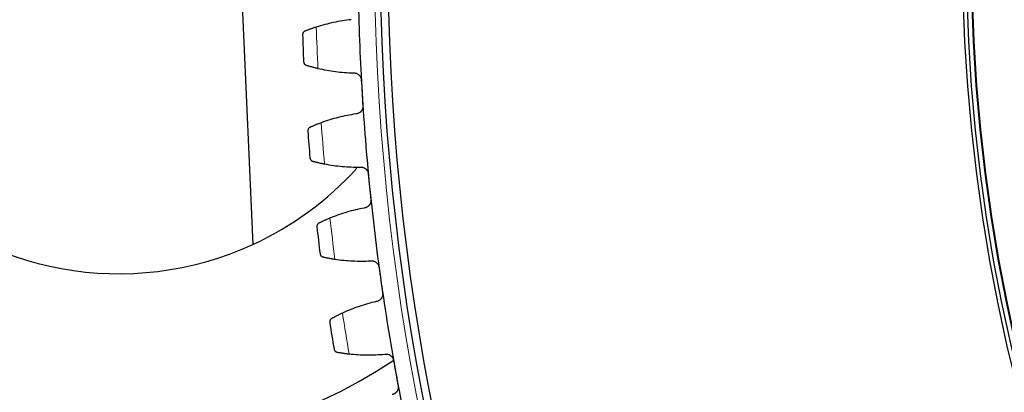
# Model space of a CAD drawing. Header units: inches. Extents: x 0 to 17820, y -10 to 12600.
# Tile 210 of 256: x 7406 to 7667, y 3332 to 3430. Entities that reach past the tile are written whole.
import ezdxf

# ---------------------------------------------------------------- set-up
doc = ezdxf.new("R2010")
doc.units = ezdxf.units.IN
doc.layers.add('1', color=7, linetype='Continuous', true_color=0xffffff)
doc.layers.add('254', color=7, linetype='Continuous', true_color=0xffffff)
doc.styles.add('latin_extended', font='simplex.shx')
doc.dimstyles.get("Standard").update_dxf_attribs({"dimtxt": 0.18, "dimasz": 0.18, "dimexe": 0.18, "dimexo": 0.0625, "dimgap": 0.09, "dimtad": 0, "dimtih": 1, "dimtoh": 1, "dimdec": 4, "dimzin": 0, "dimdsep": 46, "dimtxsty": 'Standard', "dimcen": 0.09, "dimadec": 0, "dimazin": 0, "dimtfac": 1, "dimtdec": 4, "dimtofl": 0, "dimtmove": 0, "dimatfit": 3, "dimfxl": 1, "dimtolj": 1, "dimtzin": 0, "dimarcsym": 0})

# ---------------------------------------------------------------- blocks, each defined once
blk = doc.blocks.new('_U13')
at = {"layer": '254', "color": 3, "linetype": 'Continuous', "lineweight": 13, "transparency": 16777216}
for p, q in [((8086.72, 3448.14), (7004.46, 3448.14)), ((7034.46, 3343.14), (7034.46, 3053.14)), ((7524.22, 2948.14), (7004.46, 2948.14))]:
    blk.add_line(p, q, dxfattribs=at)
at = {"layer": '254', "color": 3, "transparency": 16777216}
for points in [[(7051.96, 3343.14), (7016.96, 3343.14), (7034.46, 3448.14)], [(7016.96, 3053.14), (7051.96, 3053.14), (7034.46, 2948.14)]]:
    blk.add_solid(points, dxfattribs=at)
at = {"layer": 'Defpoints', "color": 0, "transparency": 16777216}
for p in [(8116.72, 3448.14), (7034.46, 2948.14), (7554.22, 2948.14)]:
    blk.add_point(p, dxfattribs=at)
at = {"layer": '254', "color": 2, "lineweight": 13, "transparency": 16777216, "insert": (6876.96, 3063.14), "char_height": 105, "attachment_point": 1, "rotation": 90, "style": 'latin_extended'}
blk.add_mtext('\\A1;500', dxfattribs=at)

msp = doc.modelspace()

# ---------------------------------------------------------------- linework, layer by layer
at = {"layer": '1', "color": 2, "linetype": 'Continuous', "lineweight": 25}
msp.add_line((7461.055, 3528.206), (7467.925, 3370.864), dxfattribs=at)
at = {"layer": '1', "color": 110, "linetype": 'Continuous', "lineweight": 13}
for radius in [616.6, 458.862]:
    msp.add_circle((8116.72, 3448.139), radius, dxfattribs=at)
at = {"layer": '1', "color": 2, "linetype": 'Continuous', "lineweight": 25}
for radius in [615, 613, 461, 460, 458.594]:
    msp.add_circle((8116.72, 3448.139), radius, dxfattribs=at)
for centre, radius, start, end in [((7432.62, 3448.139), 130, 81.61313, 303.94688), ((7432.52, 3448.139), 85, 85.34973, 294.61532), ((8116.72, 3448.139), 621, 181.146497, 183.43949), ((8116.72, 3448.139), 636, 181.972068, 182.613919), ((8116.72, 3448.139), 621, 183.43949, 185.732484), ((8116.72, 3448.139), 636, 184.265062, 184.906913), ((7432.52, 3448.139), 85, 294.61532, 317.79582), ((8116.72, 3448.139), 621, 185.732484, 188.025478), ((8116.72, 3448.139), 636, 186.558056, 187.199906), ((8116.72, 3448.139), 621, 188.025478, 190.318471), ((8116.72, 3448.139), 636, 188.851049, 189.4929), ((8116.72, 3448.139), 621, 190.318471, 192.611465)]:
    msp.add_arc(centre, radius, start, end, dxfattribs=at)
at = {"layer": '1', "color": 110, "linetype": 'Continuous', "lineweight": 13}
for start, end in [(181.798633, 182.787354), (184.091627, 185.080348), (186.38462, 187.373341), (188.677614, 189.666335)]:
    msp.add_arc((8116.72, 3448.139), 632.294, start, end, dxfattribs=at)
at = {"layer": '1', "color": 2, "linetype": 'Continuous', "lineweight": 25}
for points in [[(7493.971, 3430.238), (7493.186, 3430.155), (7491.624, 3429.948), (7489.304, 3429.521), (7487.007, 3428.976), (7485.491, 3428.534), (7484.738, 3428.293)], [(7485.174, 3417.391), (7485.945, 3417.211), (7487.491, 3416.892), (7489.824, 3416.533), (7492.171, 3416.292), (7493.744, 3416.211), (7494.534, 3416.191)], [(7496.633, 3414.313), (7496.701, 3413.17), (7496.77, 3412.026), (7496.839, 3410.883)], [(7496.839, 3410.883), (7496.907, 3409.739), (7496.976, 3408.596), (7497.045, 3407.452)], [(7495.186, 3405.337), (7494.405, 3405.222), (7492.852, 3404.953), (7490.551, 3404.433), (7488.278, 3403.797), (7486.781, 3403.295), (7486.038, 3403.024)], [(7486.91, 3392.148), (7487.687, 3391.999), (7489.245, 3391.742), (7491.59, 3391.476), (7493.945, 3391.33), (7495.521, 3391.312), (7496.31, 3391.323)], [(7498.482, 3389.531), (7498.597, 3388.391), (7498.711, 3387.251), (7498.826, 3386.111)], [(7498.826, 3386.111), (7498.94, 3384.971), (7499.055, 3383.832), (7499.169, 3382.692)], [(7497.396, 3380.504), (7496.62, 3380.358), (7495.08, 3380.027), (7492.801, 3379.415), (7490.555, 3378.688), (7489.08, 3378.127), (7488.348, 3377.827)], [(7489.654, 3366.994), (7490.437, 3366.877), (7492.004, 3366.682), (7494.358, 3366.511), (7496.716, 3366.458), (7498.292, 3366.503), (7499.08, 3366.546)], [(7501.322, 3364.842), (7501.482, 3363.708), (7501.642, 3362.574), (7501.802, 3361.439)], [(7501.802, 3361.439), (7501.962, 3360.305), (7502.122, 3359.171), (7502.282, 3358.036)], [(7500.598, 3355.779), (7499.829, 3355.602), (7498.302, 3355.21), (7496.05, 3354.507), (7493.835, 3353.691), (7492.384, 3353.071), (7491.664, 3352.742)], [(7493.403, 3341.971), (7494.19, 3341.884), (7495.763, 3341.753), (7498.122, 3341.676), (7500.481, 3341.718), (7502.053, 3341.826), (7502.839, 3341.9)], [(7505.148, 3340.287), (7505.353, 3339.16), (7505.558, 3338.033), (7505.763, 3336.906)], [(7505.763, 3336.906), (7505.969, 3335.779), (7506.174, 3334.652), (7506.379, 3333.525)]]:
    msp.add_open_spline(points, degree=3, dxfattribs=at)
for points, knots in [([(7484.738, 3428.293), (7484.58, 3428.243), (7484.426, 3428.193), (7484.125, 3428.093), (7483.83, 3427.994), (7483.548, 3427.896), (7483.342, 3427.823), (7483.274, 3427.799), (7483.173, 3427.763), (7483.14, 3427.751), (7483.074, 3427.727), (7483.041, 3427.715), (7482.88, 3427.657), (7482.633, 3427.566), (7482.408, 3427.481), (7482.194, 3427.399), (7482.092, 3427.36), (7481.972, 3427.313), (7481.948, 3427.304), (7481.902, 3427.286), (7481.833, 3427.259), (7481.769, 3427.233), (7481.727, 3427.217)], [0, 0, 0, 0, 0.125, 0.125, 0.25, 0.375, 0.375, 0.4375, 0.4375, 0.46875, 0.46875, 0.5, 0.5, 0.625, 0.75, 0.75, 0.875, 0.875, 0.90625, 0.90625, 0.9375, 1, 1, 1, 1]), ([(7481.727, 3427.217), (7481.671, 3427.194), (7481.619, 3427.168), (7481.523, 3427.109), (7481.479, 3427.076), (7481.398, 3427.006), (7481.362, 3426.968), (7481.296, 3426.889), (7481.266, 3426.847), (7481.214, 3426.761), (7481.192, 3426.717), (7481.155, 3426.627), (7481.139, 3426.582), (7481.116, 3426.489), (7481.107, 3426.442), (7481.099, 3426.371), (7481.097, 3426.336), (7481.096, 3426.294), (7481.096, 3426.274), (7481.096, 3426.265), (7481.097, 3426.259), (7481.097, 3426.256), (7481.097, 3426.253)], [0, 0, 0, 0, 0.125, 0.125, 0.25, 0.25, 0.375, 0.375, 0.5, 0.5, 0.625, 0.625, 0.75, 0.75, 0.875, 0.875, 0.9375, 0.96875, 0.984375, 0.9921875, 0.9921875, 1, 1, 1, 1]), ([(7481.382, 3419.134), (7481.382, 3419.133), (7481.382, 3419.131), (7481.382, 3419.128), (7481.382, 3419.127), (7481.382, 3419.122), (7481.383, 3419.113), (7481.385, 3419.093), (7481.389, 3419.051), (7481.394, 3419.016), (7481.407, 3418.946), (7481.419, 3418.901), (7481.466, 3418.765), (7481.51, 3418.679), (7481.596, 3418.558), (7481.628, 3418.519), (7481.682, 3418.464), (7481.701, 3418.446), (7481.741, 3418.411), (7481.762, 3418.394), (7481.827, 3418.345), (7481.874, 3418.316), (7481.975, 3418.264), (7482.029, 3418.241), (7482.087, 3418.224)], [0, 0, 0, 0, 0.0039063, 0.0039063, 0.0078125, 0.0078125, 0.015625, 0.03125, 0.0625, 0.125, 0.125, 0.25, 0.25, 0.5, 0.5, 0.625, 0.625, 0.6875, 0.6875, 0.75, 0.75, 0.875, 0.875, 1, 1, 1, 1]), ([(7482.087, 3418.224), (7482.172, 3418.198), (7482.264, 3418.17), (7482.459, 3418.111), (7482.666, 3418.05), (7482.898, 3417.983), (7483.051, 3417.939), (7483.081, 3417.931), (7483.144, 3417.913), (7483.176, 3417.904), (7483.272, 3417.877), (7483.337, 3417.859), (7483.535, 3417.805), (7483.671, 3417.768), (7483.951, 3417.694), (7484.095, 3417.656), (7484.317, 3417.6), (7484.392, 3417.581), (7484.506, 3417.552), (7484.544, 3417.543), (7484.621, 3417.524), (7484.66, 3417.514), (7484.855, 3417.467), (7485.013, 3417.429), (7485.174, 3417.391)], [0, 0, 0, 0, 0.125, 0.125, 0.25, 0.375, 0.375, 0.40625, 0.40625, 0.4375, 0.4375, 0.5, 0.5, 0.625, 0.625, 0.75, 0.75, 0.8125, 0.8125, 0.84375, 0.84375, 0.875, 0.875, 1, 1, 1, 1]), ([(7494.534, 3416.191), (7494.663, 3416.197), (7494.79, 3416.191), (7494.979, 3416.165), (7495.042, 3416.153), (7495.136, 3416.13), (7495.167, 3416.122), (7495.229, 3416.104), (7495.26, 3416.094), (7495.412, 3416.041), (7495.529, 3415.988), (7495.696, 3415.891), (7495.75, 3415.856), (7495.829, 3415.799), (7495.856, 3415.779), (7495.907, 3415.738), (7495.932, 3415.717), (7496.054, 3415.61), (7496.142, 3415.515), (7496.242, 3415.386), (7496.261, 3415.359), (7496.299, 3415.305), (7496.317, 3415.277), (7496.37, 3415.193), (7496.401, 3415.136), (7496.488, 3414.959), (7496.535, 3414.836), (7496.577, 3414.675), (7496.585, 3414.643), (7496.599, 3414.578), (7496.605, 3414.545), (7496.621, 3414.446), (7496.629, 3414.38), (7496.633, 3414.313)], [0, 0, 0, 0, 0.125, 0.125, 0.1875, 0.1875, 0.21875, 0.21875, 0.25, 0.25, 0.375, 0.375, 0.4375, 0.4375, 0.46875, 0.46875, 0.5, 0.5, 0.625, 0.625, 0.65625, 0.65625, 0.6875, 0.6875, 0.75, 0.75, 0.875, 0.875, 0.90625, 0.90625, 0.9375, 0.9375, 1, 1, 1, 1]), ([(7497.045, 3407.452), (7497.049, 3407.385), (7497.05, 3407.253), (7497.033, 3407.056), (7497.008, 3406.926), (7496.985, 3406.83), (7496.976, 3406.798), (7496.957, 3406.734), (7496.947, 3406.702), (7496.893, 3406.547), (7496.838, 3406.429), (7496.754, 3406.288), (7496.737, 3406.26), (7496.71, 3406.218), (7496.701, 3406.205), (7496.682, 3406.178), (7496.634, 3406.111), (7496.542, 3405.997), (7496.451, 3405.905), (7496.356, 3405.817), (7496.306, 3405.776), (7496.15, 3405.658), (7496.041, 3405.591), (7495.868, 3405.507), (7495.81, 3405.481), (7495.719, 3405.448), (7495.689, 3405.437), (7495.627, 3405.417), (7495.596, 3405.408), (7495.441, 3405.367), (7495.315, 3405.346), (7495.186, 3405.337)], [0, 0, 0, 0, 0.0625, 0.125, 0.1875, 0.1875, 0.21875, 0.21875, 0.25, 0.25, 0.375, 0.375, 0.40625, 0.40625, 0.421875, 0.421875, 0.4375, 0.5, 0.5625, 0.5625, 0.625, 0.625, 0.75, 0.75, 0.8125, 0.8125, 0.84375, 0.84375, 0.875, 0.875, 1, 1, 1, 1]), ([(7483.073, 3401.828), (7483.017, 3401.803), (7482.966, 3401.775), (7482.873, 3401.711), (7482.83, 3401.677), (7482.753, 3401.603), (7482.718, 3401.564), (7482.655, 3401.483), (7482.627, 3401.44), (7482.578, 3401.352), (7482.558, 3401.307), (7482.524, 3401.216), (7482.511, 3401.17), (7482.491, 3401.076), (7482.484, 3401.029), (7482.479, 3400.958), (7482.478, 3400.922), (7482.479, 3400.881), (7482.48, 3400.86), (7482.481, 3400.851), (7482.481, 3400.845), (7482.481, 3400.842), (7482.481, 3400.839)], [0, 0, 0, 0, 0.125, 0.125, 0.25, 0.25, 0.375, 0.375, 0.5, 0.5, 0.625, 0.625, 0.75, 0.75, 0.875, 0.875, 0.9375, 0.96875, 0.984375, 0.9921875, 0.9921875, 1, 1, 1, 1]), ([(7486.038, 3403.024), (7485.882, 3402.967), (7485.73, 3402.911), (7485.433, 3402.799), (7485.142, 3402.688), (7484.865, 3402.579), (7484.662, 3402.498), (7484.595, 3402.471), (7484.495, 3402.431), (7484.463, 3402.418), (7484.398, 3402.392), (7484.366, 3402.379), (7484.207, 3402.314), (7483.964, 3402.213), (7483.742, 3402.119), (7483.531, 3402.029), (7483.431, 3401.985), (7483.313, 3401.934), (7483.29, 3401.924), (7483.244, 3401.903), (7483.177, 3401.874), (7483.114, 3401.846), (7483.073, 3401.828)], [0, 0, 0, 0, 0.125, 0.125, 0.25, 0.375, 0.375, 0.4375, 0.4375, 0.46875, 0.46875, 0.5, 0.5, 0.625, 0.75, 0.75, 0.875, 0.875, 0.90625, 0.90625, 0.9375, 1, 1, 1, 1]), ([(7483.051, 3393.738), (7483.051, 3393.736), (7483.051, 3393.735), (7483.052, 3393.732), (7483.052, 3393.73), (7483.052, 3393.726), (7483.053, 3393.717), (7483.055, 3393.696), (7483.061, 3393.655), (7483.068, 3393.62), (7483.084, 3393.551), (7483.098, 3393.506), (7483.15, 3393.373), (7483.197, 3393.288), (7483.288, 3393.17), (7483.322, 3393.133), (7483.378, 3393.08), (7483.398, 3393.062), (7483.439, 3393.029), (7483.46, 3393.013), (7483.527, 3392.967), (7483.575, 3392.94), (7483.679, 3392.892), (7483.734, 3392.872), (7483.793, 3392.856)], [0, 0, 0, 0, 0.0039062, 0.0039062, 0.0078125, 0.0078125, 0.015625, 0.03125, 0.0625, 0.125, 0.125, 0.25, 0.25, 0.5, 0.5, 0.625, 0.625, 0.6875, 0.6875, 0.75, 0.75, 0.875, 0.875, 1, 1, 1, 1]), ([(7483.793, 3392.856), (7483.878, 3392.834), (7483.971, 3392.809), (7484.168, 3392.759), (7484.378, 3392.705), (7484.612, 3392.648), (7484.766, 3392.611), (7484.797, 3392.603), (7484.861, 3392.588), (7484.893, 3392.58), (7484.99, 3392.557), (7485.055, 3392.542), (7485.255, 3392.496), (7485.393, 3392.464), (7485.676, 3392.401), (7485.821, 3392.37), (7486.045, 3392.322), (7486.121, 3392.306), (7486.236, 3392.282), (7486.275, 3392.274), (7486.352, 3392.258), (7486.391, 3392.25), (7486.588, 3392.21), (7486.748, 3392.179), (7486.91, 3392.148)], [0, 0, 0, 0, 0.125, 0.125, 0.25, 0.375, 0.375, 0.40625, 0.40625, 0.4375, 0.4375, 0.5, 0.5, 0.625, 0.625, 0.75, 0.75, 0.8125, 0.8125, 0.84375, 0.84375, 0.875, 0.875, 1, 1, 1, 1]), ([(7496.31, 3391.323), (7496.439, 3391.335), (7496.566, 3391.334), (7496.756, 3391.315), (7496.82, 3391.305), (7496.914, 3391.286), (7496.946, 3391.279), (7497.008, 3391.264), (7497.04, 3391.255), (7497.194, 3391.209), (7497.312, 3391.16), (7497.483, 3391.07), (7497.539, 3391.037), (7497.621, 3390.983), (7497.647, 3390.964), (7497.7, 3390.926), (7497.726, 3390.906), (7497.852, 3390.804), (7497.945, 3390.713), (7498.049, 3390.587), (7498.07, 3390.561), (7498.109, 3390.509), (7498.129, 3390.482), (7498.184, 3390.4), (7498.219, 3390.343), (7498.313, 3390.17), (7498.364, 3390.049), (7498.413, 3389.89), (7498.422, 3389.858), (7498.438, 3389.794), (7498.446, 3389.761), (7498.466, 3389.663), (7498.476, 3389.597), (7498.482, 3389.531)], [0, 0, 0, 0, 0.125, 0.125, 0.1875, 0.1875, 0.21875, 0.21875, 0.25, 0.25, 0.375, 0.375, 0.4375, 0.4375, 0.46875, 0.46875, 0.5, 0.5, 0.625, 0.625, 0.65625, 0.65625, 0.6875, 0.6875, 0.75, 0.75, 0.875, 0.875, 0.90625, 0.90625, 0.9375, 0.9375, 1, 1, 1, 1]), ([(7499.169, 3382.692), (7499.176, 3382.625), (7499.182, 3382.493), (7499.173, 3382.295), (7499.153, 3382.165), (7499.134, 3382.067), (7499.126, 3382.035), (7499.11, 3381.971), (7499.101, 3381.939), (7499.053, 3381.781), (7499.003, 3381.661), (7498.925, 3381.516), (7498.909, 3381.488), (7498.884, 3381.446), (7498.875, 3381.432), (7498.857, 3381.404), (7498.812, 3381.335), (7498.725, 3381.218), (7498.638, 3381.122), (7498.546, 3381.031), (7498.498, 3380.987), (7498.347, 3380.863), (7498.24, 3380.792), (7498.071, 3380.701), (7498.013, 3380.673), (7497.925, 3380.636), (7497.894, 3380.624), (7497.834, 3380.602), (7497.803, 3380.592), (7497.65, 3380.544), (7497.524, 3380.518), (7497.396, 3380.504)], [0, 0, 0, 0, 0.0625, 0.125, 0.1875, 0.1875, 0.21875, 0.21875, 0.25, 0.25, 0.375, 0.375, 0.40625, 0.40625, 0.421875, 0.421875, 0.4375, 0.5, 0.5625, 0.5625, 0.625, 0.625, 0.75, 0.75, 0.8125, 0.8125, 0.84375, 0.84375, 0.875, 0.875, 1, 1, 1, 1]), ([(7485.433, 3376.513), (7485.379, 3376.486), (7485.329, 3376.455), (7485.238, 3376.389), (7485.197, 3376.352), (7485.122, 3376.276), (7485.089, 3376.236), (7485.029, 3376.151), (7485.003, 3376.108), (7484.958, 3376.018), (7484.94, 3375.972), (7484.909, 3375.88), (7484.898, 3375.833), (7484.882, 3375.738), (7484.877, 3375.691), (7484.875, 3375.62), (7484.875, 3375.584), (7484.878, 3375.543), (7484.88, 3375.522), (7484.88, 3375.513), (7484.881, 3375.508), (7484.881, 3375.505), (7484.882, 3375.502)], [0, 0, 0, 0, 0.125, 0.125, 0.25, 0.25, 0.375, 0.375, 0.5, 0.5, 0.625, 0.625, 0.75, 0.75, 0.875, 0.875, 0.9375, 0.96875, 0.984375, 0.9921875, 0.9921875, 1, 1, 1, 1]), ([(7488.348, 3377.827), (7488.195, 3377.764), (7488.045, 3377.702), (7487.753, 3377.578), (7487.467, 3377.456), (7487.194, 3377.335), (7486.994, 3377.246), (7486.928, 3377.217), (7486.83, 3377.173), (7486.798, 3377.158), (7486.734, 3377.129), (7486.703, 3377.115), (7486.547, 3377.044), (7486.308, 3376.933), (7486.09, 3376.831), (7485.883, 3376.732), (7485.785, 3376.685), (7485.669, 3376.628), (7485.646, 3376.617), (7485.601, 3376.595), (7485.535, 3376.563), (7485.473, 3376.533), (7485.433, 3376.513)], [0, 0, 0, 0, 0.125, 0.125, 0.25, 0.375, 0.375, 0.4375, 0.4375, 0.46875, 0.46875, 0.5, 0.5, 0.625, 0.75, 0.75, 0.875, 0.875, 0.90625, 0.90625, 0.9375, 1, 1, 1, 1]), ([(7485.735, 3368.428), (7485.735, 3368.427), (7485.735, 3368.425), (7485.736, 3368.422), (7485.736, 3368.421), (7485.737, 3368.417), (7485.738, 3368.408), (7485.741, 3368.387), (7485.748, 3368.346), (7485.757, 3368.312), (7485.775, 3368.243), (7485.791, 3368.199), (7485.848, 3368.068), (7485.899, 3367.985), (7485.995, 3367.871), (7486.03, 3367.835), (7486.088, 3367.784), (7486.108, 3367.768), (7486.151, 3367.736), (7486.173, 3367.721), (7486.242, 3367.678), (7486.291, 3367.652), (7486.396, 3367.608), (7486.452, 3367.59), (7486.511, 3367.577)], [0, 0, 0, 0, 0.0039063, 0.0039063, 0.0078125, 0.0078125, 0.015625, 0.03125, 0.0625, 0.125, 0.125, 0.25, 0.25, 0.5, 0.5, 0.625, 0.625, 0.6875, 0.6875, 0.75, 0.75, 0.875, 0.875, 1, 1, 1, 1]), ([(7486.511, 3367.577), (7486.598, 3367.558), (7486.691, 3367.538), (7486.891, 3367.495), (7487.102, 3367.45), (7487.339, 3367.402), (7487.494, 3367.371), (7487.525, 3367.365), (7487.589, 3367.352), (7487.621, 3367.346), (7487.719, 3367.327), (7487.785, 3367.314), (7487.987, 3367.275), (7488.126, 3367.25), (7488.411, 3367.198), (7488.557, 3367.172), (7488.783, 3367.133), (7488.86, 3367.121), (7488.976, 3367.101), (7489.014, 3367.095), (7489.093, 3367.082), (7489.132, 3367.076), (7489.33, 3367.044), (7489.491, 3367.019), (7489.654, 3366.994)], [0, 0, 0, 0, 0.125, 0.125, 0.25, 0.375, 0.375, 0.40625, 0.40625, 0.4375, 0.4375, 0.5, 0.5, 0.625, 0.625, 0.75, 0.75, 0.8125, 0.8125, 0.84375, 0.84375, 0.875, 0.875, 1, 1, 1, 1]), ([(7499.08, 3366.546), (7499.208, 3366.563), (7499.336, 3366.567), (7499.526, 3366.556), (7499.59, 3366.549), (7499.685, 3366.534), (7499.717, 3366.528), (7499.78, 3366.515), (7499.812, 3366.507), (7499.968, 3366.467), (7500.088, 3366.423), (7500.262, 3366.34), (7500.319, 3366.309), (7500.403, 3366.259), (7500.431, 3366.241), (7500.485, 3366.205), (7500.511, 3366.186), (7500.642, 3366.089), (7500.738, 3366.002), (7500.847, 3365.88), (7500.869, 3365.855), (7500.911, 3365.804), (7500.931, 3365.778), (7500.99, 3365.698), (7501.026, 3365.644), (7501.127, 3365.475), (7501.183, 3365.356), (7501.238, 3365.199), (7501.249, 3365.167), (7501.268, 3365.103), (7501.277, 3365.071), (7501.3, 3364.974), (7501.313, 3364.909), (7501.322, 3364.842)], [0, 0, 0, 0, 0.125, 0.125, 0.1875, 0.1875, 0.21875, 0.21875, 0.25, 0.25, 0.375, 0.375, 0.4375, 0.4375, 0.46875, 0.46875, 0.5, 0.5, 0.625, 0.625, 0.65625, 0.65625, 0.6875, 0.6875, 0.75, 0.75, 0.875, 0.875, 0.90625, 0.90625, 0.9375, 0.9375, 1, 1, 1, 1]), ([(7502.282, 3358.036), (7502.291, 3357.97), (7502.303, 3357.838), (7502.301, 3357.64), (7502.287, 3357.509), (7502.272, 3357.411), (7502.266, 3357.378), (7502.252, 3357.313), (7502.244, 3357.281), (7502.203, 3357.122), (7502.157, 3356.999), (7502.085, 3356.852), (7502.07, 3356.823), (7502.047, 3356.78), (7502.038, 3356.765), (7502.022, 3356.737), (7501.98, 3356.666), (7501.897, 3356.546), (7501.814, 3356.447), (7501.726, 3356.352), (7501.68, 3356.306), (7501.534, 3356.176), (7501.43, 3356.101), (7501.265, 3356.003), (7501.208, 3355.973), (7501.121, 3355.932), (7501.091, 3355.919), (7501.031, 3355.895), (7501.001, 3355.883), (7500.85, 3355.829), (7500.726, 3355.798), (7500.598, 3355.779)], [0, 0, 0, 0, 0.0625, 0.125, 0.1875, 0.1875, 0.21875, 0.21875, 0.25, 0.25, 0.375, 0.375, 0.40625, 0.40625, 0.421875, 0.421875, 0.4375, 0.5, 0.5625, 0.5625, 0.625, 0.625, 0.75, 0.75, 0.8125, 0.8125, 0.84375, 0.84375, 0.875, 0.875, 1, 1, 1, 1]), ([(7491.664, 3352.742), (7491.514, 3352.673), (7491.367, 3352.605), (7491.079, 3352.47), (7490.799, 3352.336), (7490.53, 3352.205), (7490.334, 3352.108), (7490.27, 3352.076), (7490.174, 3352.028), (7490.142, 3352.012), (7490.08, 3351.981), (7490.049, 3351.965), (7489.896, 3351.888), (7489.662, 3351.768), (7489.448, 3351.656), (7489.245, 3351.55), (7489.149, 3351.498), (7489.035, 3351.438), (7489.013, 3351.425), (7488.969, 3351.402), (7488.904, 3351.367), (7488.843, 3351.334), (7488.804, 3351.313)], [0, 0, 0, 0, 0.125, 0.125, 0.25, 0.375, 0.375, 0.4375, 0.4375, 0.46875, 0.46875, 0.5, 0.5, 0.625, 0.75, 0.75, 0.875, 0.875, 0.90625, 0.90625, 0.9375, 1, 1, 1, 1]), ([(7488.804, 3351.313), (7488.751, 3351.284), (7488.703, 3351.251), (7488.614, 3351.181), (7488.575, 3351.143), (7488.503, 3351.063), (7488.471, 3351.022), (7488.415, 3350.935), (7488.391, 3350.891), (7488.35, 3350.799), (7488.333, 3350.753), (7488.306, 3350.659), (7488.297, 3350.612), (7488.284, 3350.517), (7488.281, 3350.469), (7488.282, 3350.398), (7488.284, 3350.363), (7488.288, 3350.321), (7488.291, 3350.301), (7488.292, 3350.292), (7488.293, 3350.286), (7488.293, 3350.283), (7488.294, 3350.28)], [0, 0, 0, 0, 0.125, 0.125, 0.25, 0.25, 0.375, 0.375, 0.5, 0.5, 0.625, 0.625, 0.75, 0.75, 0.875, 0.875, 0.9375, 0.96875, 0.984375, 0.9921875, 0.9921875, 1, 1, 1, 1]), ([(7489.429, 3343.247), (7489.43, 3343.245), (7489.43, 3343.244), (7489.43, 3343.241), (7489.431, 3343.239), (7489.432, 3343.235), (7489.433, 3343.226), (7489.437, 3343.206), (7489.446, 3343.165), (7489.456, 3343.131), (7489.477, 3343.063), (7489.495, 3343.019), (7489.557, 3342.891), (7489.611, 3342.81), (7489.711, 3342.7), (7489.748, 3342.666), (7489.808, 3342.617), (7489.829, 3342.601), (7489.873, 3342.572), (7489.895, 3342.557), (7489.966, 3342.517), (7490.016, 3342.493), (7490.123, 3342.454), (7490.179, 3342.438), (7490.239, 3342.427)], [0, 0, 0, 0, 0.0039062, 0.0039062, 0.0078125, 0.0078125, 0.015625, 0.03125, 0.0625, 0.125, 0.125, 0.25, 0.25, 0.5, 0.5, 0.625, 0.625, 0.6875, 0.6875, 0.75, 0.75, 0.875, 0.875, 1, 1, 1, 1]), ([(7490.239, 3342.427), (7490.326, 3342.412), (7490.421, 3342.395), (7490.621, 3342.36), (7490.835, 3342.324), (7491.073, 3342.285), (7491.229, 3342.26), (7491.261, 3342.256), (7491.325, 3342.246), (7491.358, 3342.24), (7491.456, 3342.225), (7491.523, 3342.215), (7491.726, 3342.185), (7491.865, 3342.165), (7492.152, 3342.124), (7492.3, 3342.104), (7492.527, 3342.075), (7492.604, 3342.065), (7492.72, 3342.05), (7492.76, 3342.046), (7492.838, 3342.036), (7492.878, 3342.031), (7493.077, 3342.007), (7493.239, 3341.989), (7493.403, 3341.971)], [0, 0, 0, 0, 0.125, 0.125, 0.25, 0.375, 0.375, 0.40625, 0.40625, 0.4375, 0.4375, 0.5, 0.5, 0.625, 0.625, 0.75, 0.75, 0.8125, 0.8125, 0.84375, 0.84375, 0.875, 0.875, 1, 1, 1, 1]), ([(7502.839, 3341.9), (7502.966, 3341.922), (7503.094, 3341.931), (7503.285, 3341.927), (7503.348, 3341.923), (7503.444, 3341.912), (7503.476, 3341.907), (7503.54, 3341.897), (7503.572, 3341.891), (7503.729, 3341.856), (7503.851, 3341.817), (7504.029, 3341.741), (7504.087, 3341.713), (7504.173, 3341.666), (7504.201, 3341.649), (7504.256, 3341.615), (7504.284, 3341.597), (7504.418, 3341.505), (7504.517, 3341.422), (7504.632, 3341.305), (7504.654, 3341.281), (7504.698, 3341.232), (7504.719, 3341.207), (7504.781, 3341.129), (7504.82, 3341.076), (7504.927, 3340.911), (7504.988, 3340.795), (7505.05, 3340.64), (7505.061, 3340.609), (7505.083, 3340.546), (7505.093, 3340.514), (7505.121, 3340.418), (7505.136, 3340.353), (7505.148, 3340.287)], [0, 0, 0, 0, 0.125, 0.125, 0.1875, 0.1875, 0.21875, 0.21875, 0.25, 0.25, 0.375, 0.375, 0.4375, 0.4375, 0.46875, 0.46875, 0.5, 0.5, 0.625, 0.625, 0.65625, 0.65625, 0.6875, 0.6875, 0.75, 0.75, 0.875, 0.875, 0.90625, 0.90625, 0.9375, 0.9375, 1, 1, 1, 1]), ([(7506.379, 3333.525), (7506.391, 3333.459), (7506.408, 3333.328), (7506.414, 3333.13), (7506.405, 3332.999), (7506.394, 3332.9), (7506.389, 3332.867), (7506.378, 3332.801), (7506.372, 3332.769), (7506.336, 3332.608), (7506.296, 3332.484), (7506.23, 3332.334), (7506.216, 3332.304), (7506.194, 3332.26), (7506.186, 3332.245), (7506.171, 3332.216), (7506.132, 3332.144), (7506.054, 3332.02), (7505.975, 3331.918), (7505.891, 3331.82), (7505.847, 3331.772), (7505.706, 3331.637), (7505.605, 3331.557), (7505.444, 3331.453), (7505.388, 3331.42), (7505.303, 3331.376), (7505.274, 3331.362), (7505.215, 3331.335), (7505.186, 3331.322), (7505.036, 3331.262), (7504.913, 3331.226), (7504.787, 3331.202)], [0, 0, 0, 0, 0.0625, 0.125, 0.1875, 0.1875, 0.21875, 0.21875, 0.25, 0.25, 0.375, 0.375, 0.40625, 0.40625, 0.421875, 0.421875, 0.4375, 0.5, 0.5625, 0.5625, 0.625, 0.625, 0.75, 0.75, 0.8125, 0.8125, 0.84375, 0.84375, 0.875, 0.875, 1, 1, 1, 1])]:
    msp.add_open_spline(points, degree=3, knots=knots, dxfattribs=at)

# ---------------------------------------------------------------- dimensions: what is measured, and where the dimension line sits
at = {"layer": '254', "color": 2, "linetype": 'Continuous', "lineweight": 13}
dim = msp.add_linear_dim(base=(7034.463, 2948.139), p1=(8116.72, 3448.139), p2=(7554.22, 2948.139), angle=90, dimstyle='Standard', override={"dimscale": 30, "dimtxt": 3.5, "dimasz": 3.5, "dimexe": 1, "dimexo": 1, "dimgap": 1.75, "dimtad": 1, "dimtih": 0, "dimtoh": 0, "dimdec": 0, "dimlfac": 1, "dimzin": 8, "dimdsep": 46, "dimlunit": 2, "dimtxsty": 'latin_extended', "dimsah": 1, "dimse1": 0, "dimse2": 0, "dimsd1": 0, "dimsd2": 0, "dimclrd": 3, "dimclre": 3, "dimclrt": 2, "dimtol": 0, "dimtm": -0.1, "dimtfac": 0.714286, "dimtdec": 3, "dimtofl": 1, "dimtmove": 0, "dimtzin": 8, "dimlwd": 13, "dimlwe": 13}, dxfattribs=at)
dim.commit()
dim.dimension.update_dxf_attribs({"geometry": '_U13', "text_midpoint": (7034.463, 3198.139), "dimtype": 160})

doc.saveas('drawing.dxf')
